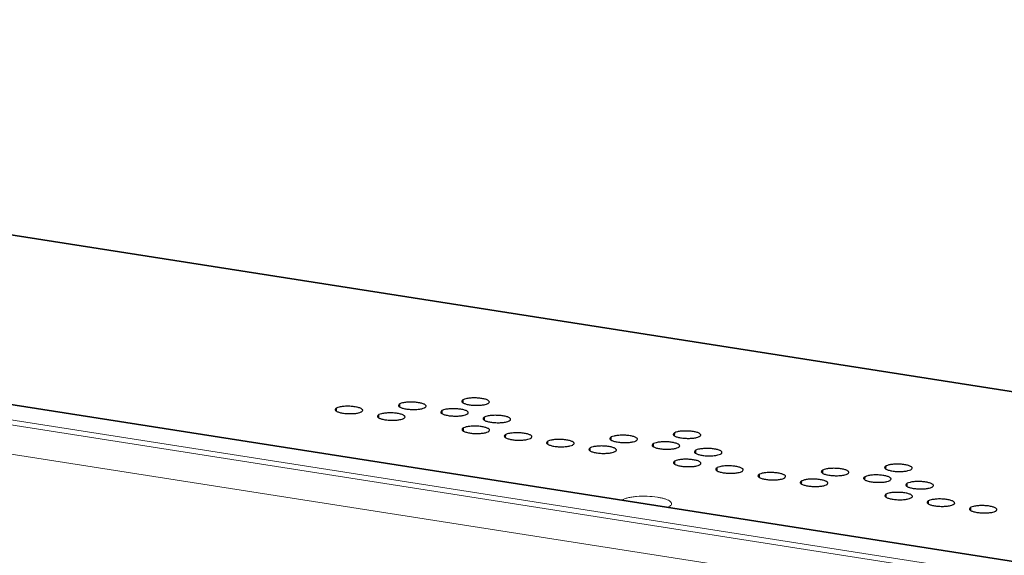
# Model space of a CAD drawing. Header units: millimetres. Extents: x 18546 to 26367, y -13731 to -7651.
# Tile 7 of 40: x 24799 to 24924, y -8282 to -8214. Entities that reach past the tile are written whole.
import ezdxf

# ---------------------------------------------------------------- set-up
doc = ezdxf.new("R2010")
doc.units = ezdxf.units.MM
doc.header["$LTSCALE"] = 50
doc.layers.get('0').update_dxf_attribs({"lineweight": 18})
doc.layers.add('02___PRT_ALL_AXES', color=7, linetype='Continuous')

msp = doc.modelspace()

# ---------------------------------------------------------------- linework, layer by layer
at = {"color": 7, "linetype": 'Continuous'}
for p, q in [((24485.5, -8214.35), (25264.25, -8336.27)), ((24485.69, -8214.31), (25264.45, -8336.23)), ((24482.68, -8215.8), (25261.43, -8337.72)), ((24482.3, -8216.4), (25261.06, -8338.32)), ((24704.15, -8227.02), (25116.44, -8291.56)), ((25114.82, -8291.25), (24706.11, -8227.26))]:
    msp.add_line(p, q, dxfattribs=at)
at = {"color": 3, "linetype": 'Continuous'}
msp.add_line((24468.83, -8218.02), (25256.53, -8341.33), dxfattribs=at)
at = {"color": 7, "linetype": 'Continuous'}
for points, knots in [([(24875.34, -8275.32), (24875.43, -8275.25), (24875.67, -8275.14), (24876.1, -8275.01), (24876.61, -8274.92), (24877.43, -8274.83), (24878.52, -8274.81), (24879.39, -8274.88), (24879.82, -8274.95)], [0, 0, 0, 0, 0.074869, 0.172023, 0.288982, 0.421641, 0.712932, 1, 1, 1, 1]), ([(24879.82, -8274.95), (24879.99, -8274.98), (24880.29, -8275.03), (24880.71, -8275.14), (24881.07, -8275.26), (24881.34, -8275.4), (24881.53, -8275.54), (24881.62, -8275.68), (24881.63, -8275.79), (24881.6, -8275.91), (24881.54, -8275.97), (24881.49, -8276.01)], [0, 0, 0, 0, 0.208832, 0.395168, 0.554469, 0.683779, 0.782732, 0.856404, 0.888717, 0.921715, 1, 1, 1, 1]), ([(24881.49, -8276.01), (24881.45, -8276.06), (24881.33, -8276.13), (24881.2, -8276.19), (24881.13, -8276.22)], [0, 0, 0, 0, 0.447859, 1, 1, 1, 1])]:
    msp.add_open_spline(points, degree=3, knots=knots, dxfattribs=at)
at = {"layer": '02___PRT_ALL_AXES', "color": 7, "linetype": 'Continuous'}
for p, q in [((24847.11, -8263.51), (24847.12, -8263.1)), ((24855.15, -8262.97), (24855.16, -8262.57)), ((24839.07, -8264.04), (24839.08, -8263.63)), ((24844.44, -8264.88), (24844.45, -8264.47)), ((24852.48, -8264.35), (24852.49, -8263.94)), ((24857.85, -8265.19), (24857.86, -8264.78)), ((24855.18, -8266.56), (24855.19, -8266.15)), ((24860.55, -8267.4), (24860.56, -8267)), ((24882.01, -8267.18), (24882.02, -8266.77)), ((24865.92, -8268.24), (24865.93, -8267.84)), ((24873.96, -8267.71), (24873.97, -8267.3)), ((24879.34, -8268.55), (24879.35, -8268.14)), ((24871.29, -8269.08), (24871.3, -8268.68)), ((24884.71, -8269.39), (24884.72, -8268.99)), ((24882.03, -8270.76), (24882.05, -8270.36)), ((24887.41, -8271.6), (24887.42, -8271.2)), ((24892.78, -8272.45), (24892.79, -8272.04)), ((24900.82, -8271.91), (24900.83, -8271.51)), ((24908.86, -8271.38), (24908.87, -8270.98)), ((24898.15, -8273.29), (24898.16, -8272.88)), ((24906.19, -8272.75), (24906.2, -8272.35)), ((24911.56, -8273.59), (24911.57, -8273.19)), ((24908.89, -8274.97), (24908.9, -8274.56)), ((24914.26, -8275.81), (24914.27, -8275.4)), ((24919.63, -8276.65), (24919.64, -8276.24))]:
    msp.add_line(p, q, dxfattribs=at)
for points, knots in [([(24847.12, -8263.1), (24847.09, -8263.11), (24847.02, -8263.16), (24846.94, -8263.24), (24846.94, -8263.3)], [0, 0, 0, 0, 0.328941, 1, 1, 1, 1]), ([(24846.94, -8263.3), (24846.94, -8263.33), (24846.96, -8263.39), (24847.04, -8263.47), (24847.16, -8263.54), (24847.32, -8263.61), (24847.52, -8263.67), (24847.84, -8263.74), (24848.29, -8263.8), (24848.86, -8263.82), (24849.4, -8263.8), (24849.87, -8263.73), (24850.15, -8263.65), (24850.25, -8263.59)], [0, 0, 0, 0, 0.023455, 0.053641, 0.093555, 0.143752, 0.203648, 0.272038, 0.427554, 0.594755, 0.756337, 0.895779, 1, 1, 1, 1]), ([(24850.44, -8263.39), (24850.44, -8263.36), (24850.42, -8263.3), (24850.34, -8263.22), (24850.22, -8263.15), (24850.05, -8263.08), (24849.86, -8263.02), (24849.53, -8262.95), (24849.08, -8262.89), (24848.52, -8262.87), (24847.97, -8262.89), (24847.5, -8262.96), (24847.23, -8263.04), (24847.12, -8263.1)], [0, 0, 0, 0, 0.023455, 0.053641, 0.093555, 0.143752, 0.203648, 0.272038, 0.427554, 0.594755, 0.756337, 0.895779, 1, 1, 1, 1]), ([(24855.16, -8262.57), (24855.14, -8262.58), (24855.06, -8262.63), (24854.98, -8262.71), (24854.98, -8262.77)], [0, 0, 0, 0, 0.328941, 1, 1, 1, 1]), ([(24854.98, -8262.77), (24854.98, -8262.8), (24855, -8262.86), (24855.08, -8262.94), (24855.2, -8263.01), (24855.36, -8263.08), (24855.56, -8263.14), (24855.88, -8263.21), (24856.34, -8263.27), (24856.9, -8263.29), (24857.45, -8263.27), (24857.91, -8263.2), (24858.19, -8263.11), (24858.3, -8263.06)], [0, 0, 0, 0, 0.023455, 0.053641, 0.093555, 0.143752, 0.203648, 0.272038, 0.427554, 0.594755, 0.756337, 0.895779, 1, 1, 1, 1]), ([(24858.48, -8262.86), (24858.48, -8262.83), (24858.46, -8262.77), (24858.38, -8262.69), (24858.26, -8262.62), (24858.1, -8262.55), (24857.9, -8262.49), (24857.57, -8262.42), (24857.12, -8262.36), (24856.56, -8262.34), (24856.01, -8262.36), (24855.55, -8262.43), (24855.27, -8262.51), (24855.16, -8262.57)], [0, 0, 0, 0, 0.023455, 0.053641, 0.093555, 0.143752, 0.203648, 0.272038, 0.427554, 0.594755, 0.756337, 0.895779, 1, 1, 1, 1]), ([(24858.3, -8263.06), (24858.32, -8263.04), (24858.4, -8263), (24858.48, -8262.92), (24858.48, -8262.86)], [0, 0, 0, 0, 0.328941, 1, 1, 1, 1]), ([(24839.08, -8263.63), (24839.05, -8263.65), (24838.97, -8263.69), (24838.9, -8263.77), (24838.9, -8263.83)], [0, 0, 0, 0, 0.328941, 1, 1, 1, 1]), ([(24838.9, -8263.83), (24838.9, -8263.86), (24838.92, -8263.92), (24839, -8264), (24839.12, -8264.07), (24839.28, -8264.14), (24839.48, -8264.2), (24839.8, -8264.27), (24840.25, -8264.33), (24840.82, -8264.35), (24841.36, -8264.33), (24841.83, -8264.26), (24842.1, -8264.18), (24842.21, -8264.12)], [0, 0, 0, 0, 0.023455, 0.053641, 0.093555, 0.143752, 0.203648, 0.272038, 0.427554, 0.594755, 0.756337, 0.895779, 1, 1, 1, 1]), ([(24842.4, -8263.92), (24842.4, -8263.89), (24842.37, -8263.83), (24842.3, -8263.75), (24842.17, -8263.68), (24842.01, -8263.61), (24841.81, -8263.55), (24841.49, -8263.48), (24841.04, -8263.42), (24840.48, -8263.4), (24839.93, -8263.42), (24839.46, -8263.49), (24839.19, -8263.58), (24839.08, -8263.63)], [0, 0, 0, 0, 0.023455, 0.053641, 0.093555, 0.143752, 0.203648, 0.272038, 0.427554, 0.594755, 0.756337, 0.895779, 1, 1, 1, 1]), ([(24842.21, -8264.12), (24842.24, -8264.11), (24842.32, -8264.06), (24842.39, -8263.98), (24842.4, -8263.92)], [0, 0, 0, 0, 0.328941, 1, 1, 1, 1]), ([(24844.45, -8264.47), (24844.42, -8264.49), (24844.35, -8264.53), (24844.27, -8264.61), (24844.27, -8264.67)], [0, 0, 0, 0, 0.328941, 1, 1, 1, 1]), ([(24847.77, -8264.76), (24847.77, -8264.74), (24847.75, -8264.67), (24847.67, -8264.59), (24847.55, -8264.52), (24847.38, -8264.45), (24847.18, -8264.39), (24846.86, -8264.32), (24846.41, -8264.26), (24845.85, -8264.24), (24845.3, -8264.27), (24844.83, -8264.34), (24844.56, -8264.42), (24844.45, -8264.47)], [0, 0, 0, 0, 0.023455, 0.053641, 0.093555, 0.143752, 0.203648, 0.272038, 0.427554, 0.594755, 0.756337, 0.895779, 1, 1, 1, 1]), ([(24850.25, -8263.59), (24850.28, -8263.58), (24850.36, -8263.53), (24850.44, -8263.45), (24850.44, -8263.39)], [0, 0, 0, 0, 0.328941, 1, 1, 1, 1]), ([(24852.49, -8263.94), (24852.46, -8263.95), (24852.39, -8264), (24852.31, -8264.08), (24852.31, -8264.14)], [0, 0, 0, 0, 0.328941, 1, 1, 1, 1]), ([(24852.31, -8264.14), (24852.31, -8264.17), (24852.33, -8264.23), (24852.41, -8264.31), (24852.53, -8264.38), (24852.69, -8264.45), (24852.89, -8264.51), (24853.21, -8264.58), (24853.67, -8264.64), (24854.23, -8264.66), (24854.78, -8264.64), (24855.24, -8264.57), (24855.52, -8264.49), (24855.62, -8264.43)], [0, 0, 0, 0, 0.023455, 0.053641, 0.093555, 0.143752, 0.203648, 0.272038, 0.427554, 0.594755, 0.756337, 0.895779, 1, 1, 1, 1]), ([(24855.81, -8264.23), (24855.81, -8264.2), (24855.79, -8264.14), (24855.71, -8264.06), (24855.59, -8263.99), (24855.43, -8263.92), (24855.23, -8263.86), (24854.9, -8263.79), (24854.45, -8263.73), (24853.89, -8263.71), (24853.34, -8263.73), (24852.88, -8263.8), (24852.6, -8263.89), (24852.49, -8263.94)], [0, 0, 0, 0, 0.023455, 0.053641, 0.093555, 0.143752, 0.203648, 0.272038, 0.427554, 0.594755, 0.756337, 0.895779, 1, 1, 1, 1]), ([(24855.62, -8264.43), (24855.65, -8264.42), (24855.73, -8264.37), (24855.81, -8264.29), (24855.81, -8264.23)], [0, 0, 0, 0, 0.328941, 1, 1, 1, 1]), ([(24861.18, -8265.07), (24861.18, -8265.04), (24861.16, -8264.98), (24861.08, -8264.9), (24860.96, -8264.83), (24860.8, -8264.76), (24860.6, -8264.7), (24860.27, -8264.63), (24859.82, -8264.57), (24859.26, -8264.55), (24858.71, -8264.57), (24858.25, -8264.64), (24857.97, -8264.73), (24857.86, -8264.78)], [0, 0, 0, 0, 0.023455, 0.053641, 0.093555, 0.143752, 0.203648, 0.272038, 0.427554, 0.594755, 0.756337, 0.895779, 1, 1, 1, 1]), ([(24844.27, -8264.67), (24844.27, -8264.7), (24844.29, -8264.76), (24844.37, -8264.84), (24844.49, -8264.91), (24844.65, -8264.98), (24844.85, -8265.04), (24845.17, -8265.11), (24845.62, -8265.17), (24846.19, -8265.2), (24846.73, -8265.17), (24847.2, -8265.1), (24847.48, -8265.02), (24847.58, -8264.96)], [0, 0, 0, 0, 0.023455, 0.053641, 0.093555, 0.143752, 0.203648, 0.272038, 0.427554, 0.594755, 0.756337, 0.895779, 1, 1, 1, 1]), ([(24847.58, -8264.96), (24847.61, -8264.95), (24847.69, -8264.9), (24847.76, -8264.82), (24847.77, -8264.76)], [0, 0, 0, 0, 0.328941, 1, 1, 1, 1]), ([(24857.86, -8264.78), (24857.84, -8264.8), (24857.76, -8264.84), (24857.68, -8264.92), (24857.68, -8264.98)], [0, 0, 0, 0, 0.328941, 1, 1, 1, 1]), ([(24857.68, -8264.98), (24857.68, -8265.01), (24857.7, -8265.07), (24857.78, -8265.15), (24857.9, -8265.22), (24858.06, -8265.29), (24858.26, -8265.35), (24858.58, -8265.42), (24859.04, -8265.48), (24859.6, -8265.5), (24860.15, -8265.48), (24860.61, -8265.41), (24860.89, -8265.33), (24861, -8265.27)], [0, 0, 0, 0, 0.023455, 0.053641, 0.093555, 0.143752, 0.203648, 0.272038, 0.427554, 0.594755, 0.756337, 0.895779, 1, 1, 1, 1]), ([(24861, -8265.27), (24861.02, -8265.26), (24861.1, -8265.21), (24861.18, -8265.13), (24861.18, -8265.07)], [0, 0, 0, 0, 0.328941, 1, 1, 1, 1]), ([(24855.19, -8266.15), (24855.16, -8266.17), (24855.09, -8266.21), (24855.01, -8266.29), (24855.01, -8266.35)], [0, 0, 0, 0, 0.328941, 1, 1, 1, 1]), ([(24855.01, -8266.35), (24855.01, -8266.38), (24855.03, -8266.45), (24855.11, -8266.52), (24855.23, -8266.6), (24855.39, -8266.66), (24855.59, -8266.72), (24855.91, -8266.8), (24856.37, -8266.85), (24856.93, -8266.88), (24857.47, -8266.85), (24857.94, -8266.78), (24858.22, -8266.7), (24858.32, -8266.64)], [0, 0, 0, 0, 0.023455, 0.053641, 0.093555, 0.143752, 0.203648, 0.272038, 0.427554, 0.594755, 0.756337, 0.895779, 1, 1, 1, 1]), ([(24858.51, -8266.44), (24858.51, -8266.42), (24858.49, -8266.35), (24858.41, -8266.28), (24858.29, -8266.2), (24858.13, -8266.14), (24857.93, -8266.08), (24857.6, -8266), (24857.15, -8265.94), (24856.59, -8265.92), (24856.04, -8265.95), (24855.57, -8266.02), (24855.3, -8266.1), (24855.19, -8266.15)], [0, 0, 0, 0, 0.023455, 0.053641, 0.093555, 0.143752, 0.203648, 0.272038, 0.427554, 0.594755, 0.756337, 0.895779, 1, 1, 1, 1]), ([(24858.32, -8266.64), (24858.35, -8266.63), (24858.43, -8266.59), (24858.51, -8266.51), (24858.51, -8266.44)], [0, 0, 0, 0, 0.328941, 1, 1, 1, 1]), ([(24860.56, -8267), (24860.54, -8267.01), (24860.46, -8267.05), (24860.38, -8267.13), (24860.38, -8267.2)], [0, 0, 0, 0, 0.328941, 1, 1, 1, 1]), ([(24863.88, -8267.28), (24863.88, -8267.26), (24863.86, -8267.19), (24863.78, -8267.12), (24863.66, -8267.04), (24863.5, -8266.98), (24863.3, -8266.92), (24862.97, -8266.84), (24862.52, -8266.79), (24861.96, -8266.76), (24861.41, -8266.79), (24860.95, -8266.86), (24860.67, -8266.94), (24860.56, -8267)], [0, 0, 0, 0, 0.023455, 0.053641, 0.093555, 0.143752, 0.203648, 0.272038, 0.427554, 0.594755, 0.756337, 0.895779, 1, 1, 1, 1]), ([(24877.29, -8267.59), (24877.29, -8267.57), (24877.27, -8267.5), (24877.19, -8267.43), (24877.07, -8267.35), (24876.91, -8267.29), (24876.71, -8267.23), (24876.39, -8267.15), (24875.93, -8267.09), (24875.37, -8267.07), (24874.82, -8267.1), (24874.36, -8267.17), (24874.08, -8267.25), (24873.97, -8267.3)], [0, 0, 0, 0, 0.023455, 0.053641, 0.093555, 0.143752, 0.203648, 0.272038, 0.427554, 0.594755, 0.756337, 0.895779, 1, 1, 1, 1]), ([(24882.02, -8266.77), (24881.99, -8266.79), (24881.91, -8266.83), (24881.84, -8266.91), (24881.83, -8266.97)], [0, 0, 0, 0, 0.328941, 1, 1, 1, 1]), ([(24881.83, -8266.97), (24881.83, -8267), (24881.85, -8267.06), (24881.93, -8267.14), (24882.05, -8267.21), (24882.22, -8267.28), (24882.41, -8267.34), (24882.74, -8267.41), (24883.19, -8267.47), (24883.75, -8267.49), (24884.3, -8267.47), (24884.77, -8267.4), (24885.04, -8267.32), (24885.15, -8267.26)], [0, 0, 0, 0, 0.023455, 0.053641, 0.093555, 0.143752, 0.203648, 0.272038, 0.427554, 0.594755, 0.756337, 0.895779, 1, 1, 1, 1]), ([(24885.33, -8267.06), (24885.33, -8267.03), (24885.31, -8266.97), (24885.23, -8266.89), (24885.11, -8266.82), (24884.95, -8266.75), (24884.75, -8266.69), (24884.43, -8266.62), (24883.98, -8266.56), (24883.41, -8266.54), (24882.87, -8266.56), (24882.4, -8266.63), (24882.12, -8266.72), (24882.02, -8266.77)], [0, 0, 0, 0, 0.023455, 0.053641, 0.093555, 0.143752, 0.203648, 0.272038, 0.427554, 0.594755, 0.756337, 0.895779, 1, 1, 1, 1]), ([(24885.15, -8267.26), (24885.18, -8267.25), (24885.25, -8267.2), (24885.33, -8267.12), (24885.33, -8267.06)], [0, 0, 0, 0, 0.328941, 1, 1, 1, 1]), ([(24860.38, -8267.2), (24860.38, -8267.22), (24860.4, -8267.29), (24860.48, -8267.36), (24860.6, -8267.44), (24860.76, -8267.5), (24860.96, -8267.56), (24861.28, -8267.64), (24861.74, -8267.7), (24862.3, -8267.72), (24862.85, -8267.69), (24863.31, -8267.62), (24863.59, -8267.54), (24863.7, -8267.49)], [0, 0, 0, 0, 0.023455, 0.053641, 0.093555, 0.143752, 0.203648, 0.272038, 0.427554, 0.594755, 0.756337, 0.895779, 1, 1, 1, 1]), ([(24863.7, -8267.49), (24863.72, -8267.47), (24863.8, -8267.43), (24863.88, -8267.35), (24863.88, -8267.28)], [0, 0, 0, 0, 0.328941, 1, 1, 1, 1]), ([(24865.93, -8267.84), (24865.91, -8267.85), (24865.83, -8267.89), (24865.75, -8267.97), (24865.75, -8268.04)], [0, 0, 0, 0, 0.328941, 1, 1, 1, 1]), ([(24865.75, -8268.04), (24865.75, -8268.06), (24865.77, -8268.13), (24865.85, -8268.2), (24865.97, -8268.28), (24866.13, -8268.34), (24866.33, -8268.4), (24866.65, -8268.48), (24867.11, -8268.54), (24867.67, -8268.56), (24868.22, -8268.53), (24868.68, -8268.46), (24868.96, -8268.38), (24869.07, -8268.33)], [0, 0, 0, 0, 0.023455, 0.053641, 0.093555, 0.143752, 0.203648, 0.272038, 0.427554, 0.594755, 0.756337, 0.895779, 1, 1, 1, 1]), ([(24869.25, -8268.13), (24869.25, -8268.1), (24869.23, -8268.04), (24869.15, -8267.96), (24869.03, -8267.89), (24868.87, -8267.82), (24868.67, -8267.76), (24868.35, -8267.69), (24867.89, -8267.63), (24867.33, -8267.6), (24866.78, -8267.63), (24866.32, -8267.7), (24866.04, -8267.78), (24865.93, -8267.84)], [0, 0, 0, 0, 0.023455, 0.053641, 0.093555, 0.143752, 0.203648, 0.272038, 0.427554, 0.594755, 0.756337, 0.895779, 1, 1, 1, 1]), ([(24869.07, -8268.33), (24869.09, -8268.31), (24869.17, -8268.27), (24869.25, -8268.19), (24869.25, -8268.13)], [0, 0, 0, 0, 0.328941, 1, 1, 1, 1]), ([(24873.97, -8267.3), (24873.95, -8267.32), (24873.87, -8267.36), (24873.79, -8267.44), (24873.79, -8267.5)], [0, 0, 0, 0, 0.328941, 1, 1, 1, 1]), ([(24873.79, -8267.5), (24873.79, -8267.53), (24873.81, -8267.59), (24873.89, -8267.67), (24874.01, -8267.74), (24874.17, -8267.81), (24874.37, -8267.87), (24874.7, -8267.94), (24875.15, -8268), (24875.71, -8268.03), (24876.26, -8268), (24876.72, -8267.93), (24877, -8267.85), (24877.11, -8267.79)], [0, 0, 0, 0, 0.023455, 0.053641, 0.093555, 0.143752, 0.203648, 0.272038, 0.427554, 0.594755, 0.756337, 0.895779, 1, 1, 1, 1]), ([(24877.11, -8267.79), (24877.13, -8267.78), (24877.21, -8267.74), (24877.29, -8267.66), (24877.29, -8267.59)], [0, 0, 0, 0, 0.328941, 1, 1, 1, 1]), ([(24879.35, -8268.14), (24879.32, -8268.16), (24879.24, -8268.2), (24879.16, -8268.28), (24879.16, -8268.35)], [0, 0, 0, 0, 0.328941, 1, 1, 1, 1]), ([(24879.16, -8268.35), (24879.16, -8268.37), (24879.18, -8268.44), (24879.26, -8268.51), (24879.38, -8268.59), (24879.54, -8268.65), (24879.74, -8268.71), (24880.07, -8268.79), (24880.52, -8268.84), (24881.08, -8268.87), (24881.63, -8268.84), (24882.1, -8268.77), (24882.37, -8268.69), (24882.48, -8268.63)], [0, 0, 0, 0, 0.023455, 0.053641, 0.093555, 0.143752, 0.203648, 0.272038, 0.427554, 0.594755, 0.756337, 0.895779, 1, 1, 1, 1]), ([(24882.66, -8268.43), (24882.66, -8268.41), (24882.64, -8268.34), (24882.56, -8268.27), (24882.44, -8268.19), (24882.28, -8268.13), (24882.08, -8268.07), (24881.76, -8267.99), (24881.3, -8267.93), (24880.74, -8267.91), (24880.2, -8267.94), (24879.73, -8268.01), (24879.45, -8268.09), (24879.35, -8268.14)], [0, 0, 0, 0, 0.023455, 0.053641, 0.093555, 0.143752, 0.203648, 0.272038, 0.427554, 0.594755, 0.756337, 0.895779, 1, 1, 1, 1]), ([(24871.3, -8268.68), (24871.28, -8268.69), (24871.2, -8268.73), (24871.12, -8268.82), (24871.12, -8268.88)], [0, 0, 0, 0, 0.328941, 1, 1, 1, 1]), ([(24871.12, -8268.88), (24871.12, -8268.9), (24871.14, -8268.97), (24871.22, -8269.04), (24871.34, -8269.12), (24871.5, -8269.18), (24871.7, -8269.25), (24872.02, -8269.32), (24872.48, -8269.38), (24873.04, -8269.4), (24873.59, -8269.37), (24874.05, -8269.3), (24874.33, -8269.22), (24874.44, -8269.17)], [0, 0, 0, 0, 0.023455, 0.053641, 0.093555, 0.143752, 0.203648, 0.272038, 0.427554, 0.594755, 0.756337, 0.895779, 1, 1, 1, 1]), ([(24874.62, -8268.97), (24874.62, -8268.94), (24874.6, -8268.88), (24874.52, -8268.8), (24874.4, -8268.73), (24874.24, -8268.66), (24874.04, -8268.6), (24873.72, -8268.53), (24873.26, -8268.47), (24872.7, -8268.44), (24872.15, -8268.47), (24871.69, -8268.54), (24871.41, -8268.62), (24871.3, -8268.68)], [0, 0, 0, 0, 0.023455, 0.053641, 0.093555, 0.143752, 0.203648, 0.272038, 0.427554, 0.594755, 0.756337, 0.895779, 1, 1, 1, 1]), ([(24874.44, -8269.17), (24874.46, -8269.15), (24874.54, -8269.11), (24874.62, -8269.03), (24874.62, -8268.97)], [0, 0, 0, 0, 0.328941, 1, 1, 1, 1]), ([(24882.48, -8268.63), (24882.51, -8268.62), (24882.58, -8268.58), (24882.66, -8268.5), (24882.66, -8268.43)], [0, 0, 0, 0, 0.328941, 1, 1, 1, 1]), ([(24884.72, -8268.99), (24884.69, -8269), (24884.61, -8269.04), (24884.53, -8269.12), (24884.53, -8269.19)], [0, 0, 0, 0, 0.328941, 1, 1, 1, 1]), ([(24884.53, -8269.19), (24884.53, -8269.21), (24884.55, -8269.28), (24884.63, -8269.35), (24884.75, -8269.43), (24884.92, -8269.49), (24885.11, -8269.55), (24885.44, -8269.63), (24885.89, -8269.69), (24886.45, -8269.71), (24887, -8269.68), (24887.47, -8269.61), (24887.74, -8269.53), (24887.85, -8269.48)], [0, 0, 0, 0, 0.023455, 0.053641, 0.093555, 0.143752, 0.203648, 0.272038, 0.427554, 0.594755, 0.756337, 0.895779, 1, 1, 1, 1]), ([(24888.03, -8269.28), (24888.03, -8269.25), (24888.01, -8269.18), (24887.93, -8269.11), (24887.81, -8269.03), (24887.65, -8268.97), (24887.45, -8268.91), (24887.13, -8268.83), (24886.68, -8268.78), (24886.11, -8268.75), (24885.57, -8268.78), (24885.1, -8268.85), (24884.82, -8268.93), (24884.72, -8268.99)], [0, 0, 0, 0, 0.023455, 0.053641, 0.093555, 0.143752, 0.203648, 0.272038, 0.427554, 0.594755, 0.756337, 0.895779, 1, 1, 1, 1]), ([(24887.85, -8269.48), (24887.88, -8269.46), (24887.95, -8269.42), (24888.03, -8269.34), (24888.03, -8269.28)], [0, 0, 0, 0, 0.328941, 1, 1, 1, 1]), ([(24882.05, -8270.36), (24882.02, -8270.37), (24881.94, -8270.42), (24881.86, -8270.5), (24881.86, -8270.56)], [0, 0, 0, 0, 0.328941, 1, 1, 1, 1]), ([(24881.86, -8270.56), (24881.86, -8270.59), (24881.88, -8270.65), (24881.96, -8270.73), (24882.08, -8270.8), (24882.24, -8270.87), (24882.44, -8270.93), (24882.77, -8271), (24883.22, -8271.06), (24883.78, -8271.08), (24884.33, -8271.06), (24884.8, -8270.99), (24885.07, -8270.9), (24885.18, -8270.85)], [0, 0, 0, 0, 0.023455, 0.053641, 0.093555, 0.143752, 0.203648, 0.272038, 0.427554, 0.594755, 0.756337, 0.895779, 1, 1, 1, 1]), ([(24885.36, -8270.65), (24885.36, -8270.62), (24885.34, -8270.56), (24885.26, -8270.48), (24885.14, -8270.41), (24884.98, -8270.34), (24884.78, -8270.28), (24884.46, -8270.21), (24884, -8270.15), (24883.44, -8270.13), (24882.9, -8270.15), (24882.43, -8270.22), (24882.15, -8270.3), (24882.05, -8270.36)], [0, 0, 0, 0, 0.023455, 0.053641, 0.093555, 0.143752, 0.203648, 0.272038, 0.427554, 0.594755, 0.756337, 0.895779, 1, 1, 1, 1]), ([(24885.18, -8270.85), (24885.21, -8270.83), (24885.28, -8270.79), (24885.36, -8270.71), (24885.36, -8270.65)], [0, 0, 0, 0, 0.328941, 1, 1, 1, 1]), ([(24912.19, -8271.27), (24912.19, -8271.24), (24912.17, -8271.18), (24912.09, -8271.1), (24911.97, -8271.03), (24911.8, -8270.96), (24911.6, -8270.9), (24911.28, -8270.82), (24910.83, -8270.77), (24910.27, -8270.74), (24909.72, -8270.77), (24909.25, -8270.84), (24908.98, -8270.92), (24908.87, -8270.98)], [0, 0, 0, 0, 0.023455, 0.053641, 0.093555, 0.143752, 0.203648, 0.272038, 0.427554, 0.594755, 0.756337, 0.895779, 1, 1, 1, 1]), ([(24887.42, -8271.2), (24887.39, -8271.21), (24887.31, -8271.26), (24887.23, -8271.34), (24887.23, -8271.4)], [0, 0, 0, 0, 0.328941, 1, 1, 1, 1]), ([(24887.23, -8271.4), (24887.23, -8271.43), (24887.25, -8271.49), (24887.33, -8271.57), (24887.45, -8271.64), (24887.62, -8271.71), (24887.81, -8271.77), (24888.14, -8271.84), (24888.59, -8271.9), (24889.15, -8271.92), (24889.7, -8271.9), (24890.17, -8271.83), (24890.44, -8271.74), (24890.55, -8271.69)], [0, 0, 0, 0, 0.023455, 0.053641, 0.093555, 0.143752, 0.203648, 0.272038, 0.427554, 0.594755, 0.756337, 0.895779, 1, 1, 1, 1]), ([(24890.73, -8271.49), (24890.73, -8271.46), (24890.71, -8271.4), (24890.63, -8271.32), (24890.51, -8271.25), (24890.35, -8271.18), (24890.15, -8271.12), (24889.83, -8271.05), (24889.38, -8270.99), (24888.81, -8270.97), (24888.27, -8270.99), (24887.8, -8271.06), (24887.52, -8271.14), (24887.42, -8271.2)], [0, 0, 0, 0, 0.023455, 0.053641, 0.093555, 0.143752, 0.203648, 0.272038, 0.427554, 0.594755, 0.756337, 0.895779, 1, 1, 1, 1]), ([(24890.55, -8271.69), (24890.58, -8271.68), (24890.65, -8271.63), (24890.73, -8271.55), (24890.73, -8271.49)], [0, 0, 0, 0, 0.328941, 1, 1, 1, 1]), ([(24892.79, -8272.04), (24892.76, -8272.05), (24892.68, -8272.1), (24892.61, -8272.18), (24892.6, -8272.24)], [0, 0, 0, 0, 0.328941, 1, 1, 1, 1]), ([(24896.1, -8272.33), (24896.1, -8272.3), (24896.08, -8272.24), (24896, -8272.16), (24895.88, -8272.09), (24895.72, -8272.02), (24895.52, -8271.96), (24895.2, -8271.89), (24894.75, -8271.83), (24894.18, -8271.81), (24893.64, -8271.83), (24893.17, -8271.9), (24892.89, -8271.98), (24892.79, -8272.04)], [0, 0, 0, 0, 0.023455, 0.053641, 0.093555, 0.143752, 0.203648, 0.272038, 0.427554, 0.594755, 0.756337, 0.895779, 1, 1, 1, 1]), ([(24900.65, -8271.71), (24900.64, -8271.74), (24900.67, -8271.8), (24900.75, -8271.88), (24900.87, -8271.95), (24901.03, -8272.02), (24901.23, -8272.08), (24901.55, -8272.15), (24902, -8272.21), (24902.57, -8272.23), (24903.11, -8272.21), (24903.58, -8272.14), (24903.85, -8272.05), (24903.96, -8272)], [0, 0, 0, 0, 0.023455, 0.053641, 0.093555, 0.143752, 0.203648, 0.272038, 0.427554, 0.594755, 0.756337, 0.895779, 1, 1, 1, 1]), ([(24900.83, -8271.51), (24900.8, -8271.52), (24900.72, -8271.57), (24900.65, -8271.65), (24900.65, -8271.71)], [0, 0, 0, 0, 0.328941, 1, 1, 1, 1]), ([(24904.14, -8271.8), (24904.14, -8271.77), (24904.12, -8271.71), (24904.04, -8271.63), (24903.92, -8271.56), (24903.76, -8271.49), (24903.56, -8271.43), (24903.24, -8271.36), (24902.79, -8271.3), (24902.22, -8271.28), (24901.68, -8271.3), (24901.21, -8271.37), (24900.94, -8271.45), (24900.83, -8271.51)], [0, 0, 0, 0, 0.023455, 0.053641, 0.093555, 0.143752, 0.203648, 0.272038, 0.427554, 0.594755, 0.756337, 0.895779, 1, 1, 1, 1]), ([(24903.96, -8272), (24903.99, -8271.98), (24904.07, -8271.94), (24904.14, -8271.86), (24904.14, -8271.8)], [0, 0, 0, 0, 0.328941, 1, 1, 1, 1]), ([(24908.87, -8270.98), (24908.84, -8270.99), (24908.76, -8271.03), (24908.69, -8271.11), (24908.69, -8271.18)], [0, 0, 0, 0, 0.328941, 1, 1, 1, 1]), ([(24908.69, -8271.18), (24908.69, -8271.2), (24908.71, -8271.27), (24908.79, -8271.34), (24908.91, -8271.42), (24909.07, -8271.48), (24909.27, -8271.54), (24909.59, -8271.62), (24910.04, -8271.68), (24910.61, -8271.7), (24911.15, -8271.67), (24911.62, -8271.6), (24911.89, -8271.52), (24912, -8271.47)], [0, 0, 0, 0, 0.023455, 0.053641, 0.093555, 0.143752, 0.203648, 0.272038, 0.427554, 0.594755, 0.756337, 0.895779, 1, 1, 1, 1]), ([(24912, -8271.47), (24912.03, -8271.45), (24912.11, -8271.41), (24912.18, -8271.33), (24912.19, -8271.27)], [0, 0, 0, 0, 0.328941, 1, 1, 1, 1]), ([(24892.6, -8272.24), (24892.6, -8272.27), (24892.62, -8272.33), (24892.7, -8272.41), (24892.82, -8272.48), (24892.99, -8272.55), (24893.18, -8272.61), (24893.51, -8272.68), (24893.96, -8272.74), (24894.52, -8272.76), (24895.07, -8272.74), (24895.54, -8272.67), (24895.81, -8272.59), (24895.92, -8272.53)], [0, 0, 0, 0, 0.023455, 0.053641, 0.093555, 0.143752, 0.203648, 0.272038, 0.427554, 0.594755, 0.756337, 0.895779, 1, 1, 1, 1]), ([(24895.92, -8272.53), (24895.95, -8272.52), (24896.02, -8272.47), (24896.1, -8272.39), (24896.1, -8272.33)], [0, 0, 0, 0, 0.328941, 1, 1, 1, 1]), ([(24898.16, -8272.88), (24898.13, -8272.89), (24898.05, -8272.94), (24897.98, -8273.02), (24897.97, -8273.08)], [0, 0, 0, 0, 0.328941, 1, 1, 1, 1]), ([(24897.97, -8273.08), (24897.97, -8273.11), (24898, -8273.17), (24898.07, -8273.25), (24898.19, -8273.32), (24898.36, -8273.39), (24898.56, -8273.45), (24898.88, -8273.52), (24899.33, -8273.58), (24899.89, -8273.6), (24900.44, -8273.58), (24900.91, -8273.51), (24901.18, -8273.43), (24901.29, -8273.37)], [0, 0, 0, 0, 0.023455, 0.053641, 0.093555, 0.143752, 0.203648, 0.272038, 0.427554, 0.594755, 0.756337, 0.895779, 1, 1, 1, 1]), ([(24901.47, -8273.17), (24901.47, -8273.14), (24901.45, -8273.08), (24901.37, -8273), (24901.25, -8272.93), (24901.09, -8272.86), (24900.89, -8272.8), (24900.57, -8272.73), (24900.12, -8272.67), (24899.55, -8272.65), (24899.01, -8272.67), (24898.54, -8272.74), (24898.27, -8272.83), (24898.16, -8272.88)], [0, 0, 0, 0, 0.023455, 0.053641, 0.093555, 0.143752, 0.203648, 0.272038, 0.427554, 0.594755, 0.756337, 0.895779, 1, 1, 1, 1]), ([(24901.29, -8273.37), (24901.32, -8273.36), (24901.4, -8273.31), (24901.47, -8273.23), (24901.47, -8273.17)], [0, 0, 0, 0, 0.328941, 1, 1, 1, 1]), ([(24906.2, -8272.35), (24906.17, -8272.36), (24906.09, -8272.41), (24906.02, -8272.49), (24906.02, -8272.55)], [0, 0, 0, 0, 0.328941, 1, 1, 1, 1]), ([(24906.02, -8272.55), (24906.02, -8272.58), (24906.04, -8272.64), (24906.12, -8272.72), (24906.24, -8272.79), (24906.4, -8272.86), (24906.6, -8272.92), (24906.92, -8272.99), (24907.37, -8273.05), (24907.94, -8273.07), (24908.48, -8273.05), (24908.95, -8272.98), (24909.22, -8272.89), (24909.33, -8272.84)], [0, 0, 0, 0, 0.023455, 0.053641, 0.093555, 0.143752, 0.203648, 0.272038, 0.427554, 0.594755, 0.756337, 0.895779, 1, 1, 1, 1]), ([(24909.51, -8272.64), (24909.52, -8272.61), (24909.49, -8272.55), (24909.41, -8272.47), (24909.29, -8272.4), (24909.13, -8272.33), (24908.93, -8272.27), (24908.61, -8272.2), (24908.16, -8272.14), (24907.59, -8272.12), (24907.05, -8272.14), (24906.58, -8272.21), (24906.31, -8272.29), (24906.2, -8272.35)], [0, 0, 0, 0, 0.023455, 0.053641, 0.093555, 0.143752, 0.203648, 0.272038, 0.427554, 0.594755, 0.756337, 0.895779, 1, 1, 1, 1]), ([(24909.33, -8272.84), (24909.36, -8272.83), (24909.44, -8272.78), (24909.51, -8272.7), (24909.51, -8272.64)], [0, 0, 0, 0, 0.328941, 1, 1, 1, 1]), ([(24911.57, -8273.19), (24911.54, -8273.2), (24911.46, -8273.25), (24911.39, -8273.33), (24911.39, -8273.39)], [0, 0, 0, 0, 0.328941, 1, 1, 1, 1]), ([(24914.89, -8273.48), (24914.89, -8273.45), (24914.87, -8273.39), (24914.79, -8273.31), (24914.67, -8273.24), (24914.5, -8273.17), (24914.3, -8273.11), (24913.98, -8273.04), (24913.53, -8272.98), (24912.97, -8272.96), (24912.42, -8272.98), (24911.95, -8273.05), (24911.68, -8273.13), (24911.57, -8273.19)], [0, 0, 0, 0, 0.023455, 0.053641, 0.093555, 0.143752, 0.203648, 0.272038, 0.427554, 0.594755, 0.756337, 0.895779, 1, 1, 1, 1]), ([(24908.9, -8274.56), (24908.87, -8274.58), (24908.79, -8274.62), (24908.72, -8274.7), (24908.72, -8274.76)], [0, 0, 0, 0, 0.328941, 1, 1, 1, 1]), ([(24912.21, -8274.85), (24912.22, -8274.82), (24912.19, -8274.76), (24912.11, -8274.68), (24911.99, -8274.61), (24911.83, -8274.54), (24911.63, -8274.48), (24911.31, -8274.41), (24910.86, -8274.35), (24910.29, -8274.33), (24909.75, -8274.35), (24909.28, -8274.42), (24909.01, -8274.51), (24908.9, -8274.56)], [0, 0, 0, 0, 0.023455, 0.053641, 0.093555, 0.143752, 0.203648, 0.272038, 0.427554, 0.594755, 0.756337, 0.895779, 1, 1, 1, 1]), ([(24911.39, -8273.39), (24911.39, -8273.42), (24911.41, -8273.48), (24911.49, -8273.56), (24911.61, -8273.63), (24911.77, -8273.7), (24911.97, -8273.76), (24912.29, -8273.83), (24912.74, -8273.89), (24913.31, -8273.91), (24913.85, -8273.89), (24914.32, -8273.82), (24914.59, -8273.74), (24914.7, -8273.68)], [0, 0, 0, 0, 0.023455, 0.053641, 0.093555, 0.143752, 0.203648, 0.272038, 0.427554, 0.594755, 0.756337, 0.895779, 1, 1, 1, 1]), ([(24914.7, -8273.68), (24914.73, -8273.67), (24914.81, -8273.62), (24914.88, -8273.54), (24914.89, -8273.48)], [0, 0, 0, 0, 0.328941, 1, 1, 1, 1]), ([(24908.72, -8274.76), (24908.72, -8274.79), (24908.74, -8274.85), (24908.82, -8274.93), (24908.94, -8275), (24909.1, -8275.07), (24909.3, -8275.13), (24909.62, -8275.2), (24910.07, -8275.26), (24910.64, -8275.29), (24911.18, -8275.26), (24911.65, -8275.19), (24911.92, -8275.11), (24912.03, -8275.05)], [0, 0, 0, 0, 0.023455, 0.053641, 0.093555, 0.143752, 0.203648, 0.272038, 0.427554, 0.594755, 0.756337, 0.895779, 1, 1, 1, 1]), ([(24912.03, -8275.05), (24912.06, -8275.04), (24912.14, -8274.99), (24912.21, -8274.91), (24912.21, -8274.85)], [0, 0, 0, 0, 0.328941, 1, 1, 1, 1]), ([(24914.27, -8275.4), (24914.24, -8275.42), (24914.16, -8275.46), (24914.09, -8275.54), (24914.09, -8275.6)], [0, 0, 0, 0, 0.328941, 1, 1, 1, 1]), ([(24914.09, -8275.6), (24914.09, -8275.63), (24914.11, -8275.69), (24914.19, -8275.77), (24914.31, -8275.84), (24914.47, -8275.91), (24914.67, -8275.97), (24914.99, -8276.04), (24915.44, -8276.1), (24916.01, -8276.13), (24916.55, -8276.1), (24917.02, -8276.03), (24917.29, -8275.95), (24917.4, -8275.89)], [0, 0, 0, 0, 0.023455, 0.053641, 0.093555, 0.143752, 0.203648, 0.272038, 0.427554, 0.594755, 0.756337, 0.895779, 1, 1, 1, 1]), ([(24917.59, -8275.69), (24917.59, -8275.67), (24917.56, -8275.6), (24917.49, -8275.53), (24917.36, -8275.45), (24917.2, -8275.39), (24917, -8275.32), (24916.68, -8275.25), (24916.23, -8275.19), (24915.67, -8275.17), (24915.12, -8275.2), (24914.65, -8275.27), (24914.38, -8275.35), (24914.27, -8275.4)], [0, 0, 0, 0, 0.023455, 0.053641, 0.093555, 0.143752, 0.203648, 0.272038, 0.427554, 0.594755, 0.756337, 0.895779, 1, 1, 1, 1]), ([(24917.4, -8275.89), (24917.43, -8275.88), (24917.51, -8275.84), (24917.58, -8275.75), (24917.59, -8275.69)], [0, 0, 0, 0, 0.328941, 1, 1, 1, 1]), ([(24919.64, -8276.24), (24919.61, -8276.26), (24919.54, -8276.3), (24919.46, -8276.38), (24919.46, -8276.44)], [0, 0, 0, 0, 0.328941, 1, 1, 1, 1]), ([(24919.46, -8276.44), (24919.46, -8276.47), (24919.48, -8276.53), (24919.56, -8276.61), (24919.68, -8276.68), (24919.84, -8276.75), (24920.04, -8276.81), (24920.36, -8276.88), (24920.81, -8276.94), (24921.38, -8276.97), (24921.92, -8276.94), (24922.39, -8276.87), (24922.67, -8276.79), (24922.77, -8276.73)], [0, 0, 0, 0, 0.023455, 0.053641, 0.093555, 0.143752, 0.203648, 0.272038, 0.427554, 0.594755, 0.756337, 0.895779, 1, 1, 1, 1]), ([(24922.96, -8276.53), (24922.96, -8276.51), (24922.94, -8276.44), (24922.86, -8276.37), (24922.74, -8276.29), (24922.57, -8276.23), (24922.37, -8276.17), (24922.05, -8276.09), (24921.6, -8276.03), (24921.04, -8276.01), (24920.49, -8276.04), (24920.02, -8276.11), (24919.75, -8276.19), (24919.64, -8276.24)], [0, 0, 0, 0, 0.023455, 0.053641, 0.093555, 0.143752, 0.203648, 0.272038, 0.427554, 0.594755, 0.756337, 0.895779, 1, 1, 1, 1]), ([(24922.77, -8276.73), (24922.8, -8276.72), (24922.88, -8276.68), (24922.95, -8276.6), (24922.96, -8276.53)], [0, 0, 0, 0, 0.328941, 1, 1, 1, 1])]:
    msp.add_open_spline(points, degree=3, knots=knots, dxfattribs=at)

doc.saveas('drawing.dxf')
